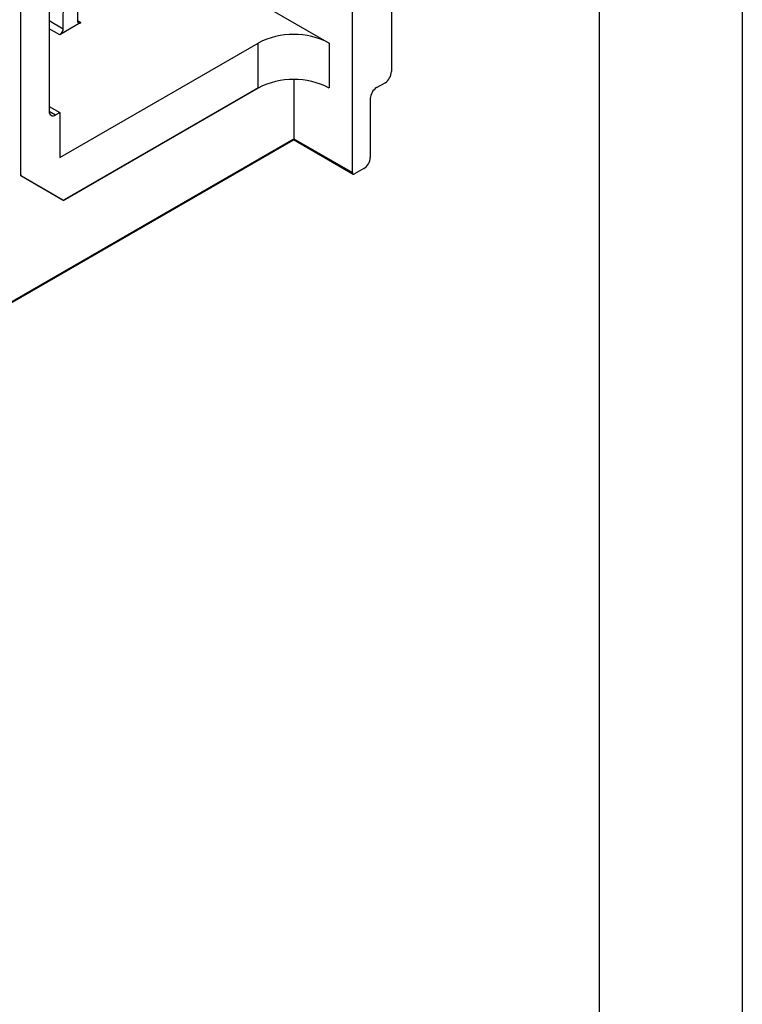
# Model space of a CAD drawing. Header units: millimetres. Extents: x 0 to 629, y 0 to 486.
# Tile 22 of 23: x 557 to 629, y 243 to 341. Entities that reach past the tile are written whole.
import ezdxf

# ---------------------------------------------------------------- set-up
doc = ezdxf.new("R2010")
doc.units = ezdxf.units.MM
doc.header["$LTSCALE"] = 2.25
doc.layers.add('TEXT', color=140, linetype='Continuous', lineweight=25)

msp = doc.modelspace()

# ---------------------------------------------------------------- linework, layer by layer
at = {"color": 7, "linetype": 'Continuous'}
msp.add_line((628.656, 485.781), (628.656, 0.006), dxfattribs=at)
for p, q in [((593.663, 365.878), (593.663, 335.993)), ((562.215, 362.01), (562.336, 341.092)), ((560.926, 340.278), (561.047, 361.336)), ((559.51, 353.346), (559.51, 332.035)), ((556.681, 325.686), (556.681, 351.468)), ((556.681, 325.584), (556.681, 351.468)), ((576.834, 344.974), (587.44, 338.851)), ((559.51, 341.096), (560.926, 340.278)), ((562.336, 341.094), (562.689, 340.89)), ((589.774, 325.909), (589.774, 341.995)), ((560.573, 339.668), (559.51, 340.282)), ((562.689, 340.89), (560.573, 339.668)), ((560.57, 327.421), (580.369, 338.851)), ((580.369, 334.36), (580.369, 338.851)), ((587.44, 338.851), (587.44, 334.36)), ((583.905, 335.205), (583.905, 329.297)), ((560.924, 323.134), (580.369, 334.36)), ((580.369, 334.36), (561.012, 323.185)), ((592.178, 334.401), (593.027, 334.89)), ((591.542, 333.298), (591.542, 327.419)), ((559.51, 332.524), (560.57, 331.912)), ((559.51, 332.034), (560.146, 331.667)), ((560.146, 331.667), (560.57, 331.912)), ((560.57, 331.912), (560.57, 327.421)), ((500.396, 281.088), (583.905, 329.297)), ((583.905, 329.297), (589.774, 325.909)), ((500.333, 280.951), (583.843, 329.159)), ((583.886, 329.206), (589.836, 325.771)), ((590.905, 326.317), (589.986, 325.786)), ((560.924, 323.134), (556.681, 325.584)), ((560.862, 323.17), (556.743, 325.548))]:
    msp.add_line(p, q)
for centre, radius, start, end in [((562.551, 341.059), 0.218, 171.35652, 309.29427), ((560.158, 340.316), 0.769, 302.62382, 357.15564), ((583.905, 332.027), 7.685, 62.60967, 117.39033), ((583.905, 327.536), 7.685, 62.60967, 117.39033), ((592.281, 336.056), 1.383, 302.60548, 357.39452), ((592.923, 333.235), 1.383, 122.60548, 177.39452), ((559.898, 331.972), 0.393, 170.78596, 309.20329), ((583.758, 329.281), 0.148, 305.01333, 6.29885), ((590.16, 327.482), 1.383, 302.60548, 357.39452), ((556.831, 325.671), 0.151, 174.37962, 234.30196), ((589.903, 325.888), 0.131, 170.78596, 309.20329), ((560.924, 323.308), 0.151, 245.68605, 305.61817)]:
    msp.add_arc(centre, radius, start, end)
at = {"layer": 'TEXT'}
msp.add_line((614.362, 471.487), (614.362, 14.287), dxfattribs=at)

doc.saveas('drawing.dxf')
